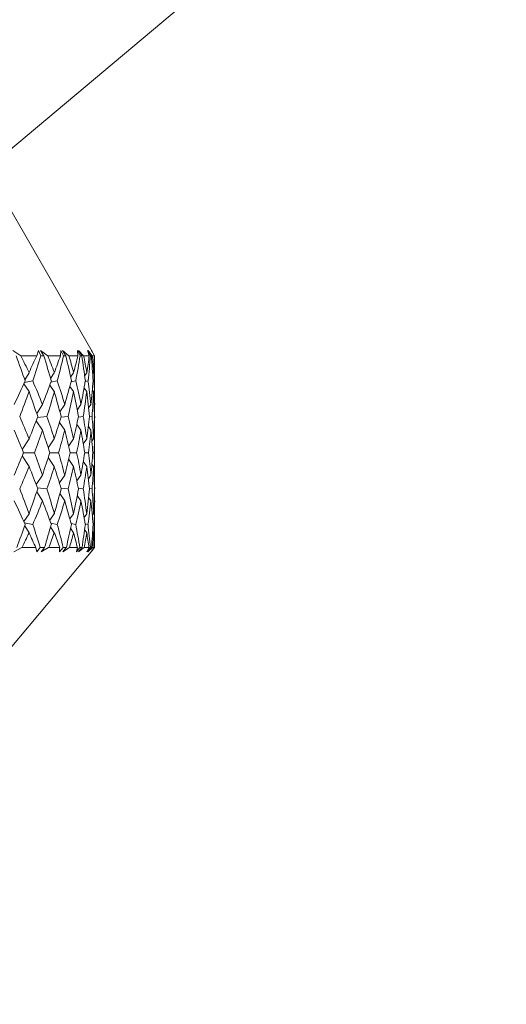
# Model space of a CAD drawing. Header units: inches. Extents: x -3.6 to 22.2, y -7.8 to 16.7.
# Tile 8 of 127: x 0.228 to 0.723, y -1.07 to -0.07. Entities that reach past the tile are written whole.
import ezdxf

# ---------------------------------------------------------------- set-up
doc = ezdxf.new("R2010")
doc.units = ezdxf.units.IN
doc.header["$MEASUREMENT"] = 0

msp = doc.modelspace()

# ---------------------------------------------------------------- linework, layer by layer
at = {"color": 7, "linetype": 'Continuous', "lineweight": 15}
for p, q in [((0.1921, -0.2244), (0.7231, 0.2212)), ((0.3021, -0.4071), (0.1966, -0.2244)), ((0.2296, -0.4114), (0.2213, -0.4059)), ((0.2457, -0.4114), (0.2475, -0.4059)), ((0.25, -0.4114), (0.2475, -0.4059)), ((0.257, -0.4114), (0.2496, -0.4059)), ((0.253, -0.4114), (0.2496, -0.4059)), ((0.2698, -0.4114), (0.2703, -0.4059)), ((0.273, -0.4114), (0.2703, -0.4059)), ((0.2783, -0.4114), (0.2719, -0.4059)), ((0.2753, -0.4114), (0.2719, -0.4059)), ((0.2899, -0.4114), (0.287, -0.4059)), ((0.2876, -0.4114), (0.287, -0.4059)), ((0.2934, -0.4114), (0.2881, -0.4059)), ((0.2914, -0.4114), (0.2881, -0.4059)), ((0.3004, -0.4114), (0.2974, -0.4059)), ((0.2991, -0.4114), (0.2974, -0.4059)), ((0.3022, -0.4114), (0.2979, -0.4059)), ((0.3012, -0.4114), (0.2979, -0.4059)), ((0.3045, -0.4114), (0.3013, -0.4059)), ((0.3043, -0.4114), (0.3013, -0.4059)), ((0.3021, -0.4071), (0.3014, -0.4059)), ((0.3046, -0.4114), (0.3014, -0.4059)), ((0.2457, -0.4114), (0.2296, -0.4114)), ((0.253, -0.4114), (0.25, -0.4114)), ((0.2698, -0.4114), (0.257, -0.4114)), ((0.2753, -0.4114), (0.273, -0.4114)), ((0.2876, -0.4114), (0.2783, -0.4114)), ((0.2914, -0.4114), (0.2899, -0.4114)), ((0.2991, -0.4114), (0.2934, -0.4114)), ((0.3012, -0.4114), (0.3004, -0.4114)), ((0.3043, -0.4114), (0.3022, -0.4114)), ((0.3046, -0.4114), (0.3045, -0.4114)), ((0.3046, -0.4556), (0.3046, -0.4133)), ((0.2379, -0.4286), (0.2336, -0.4357)), ((0.2598, -0.4346), (0.2636, -0.4286)), ((0.2802, -0.4333), (0.2832, -0.4286)), ((0.2944, -0.4318), (0.2965, -0.4286)), ((0.3025, -0.4301), (0.3035, -0.4286)), ((0.2379, -0.4478), (0.2326, -0.4401)), ((0.2417, -0.437), (0.2333, -0.4385)), ((0.2601, -0.4382), (0.2666, -0.437)), ((0.2807, -0.438), (0.2853, -0.437)), ((0.295, -0.4376), (0.2978, -0.437)), ((0.3029, -0.4373), (0.3039, -0.437)), ((0.2589, -0.4413), (0.2636, -0.4478)), ((0.2794, -0.4426), (0.2832, -0.4478)), ((0.2938, -0.4442), (0.2965, -0.4478)), ((0.3022, -0.4461), (0.3035, -0.4478)), ((0.2515, -0.461), (0.2457, -0.4701)), ((0.2693, -0.4684), (0.2742, -0.461)), ((0.2869, -0.4666), (0.2907, -0.461)), ((0.2985, -0.4644), (0.3008, -0.461)), ((0.304, -0.4618), (0.3046, -0.461)), ((0.2515, -0.487), (0.2451, -0.4776)), ((0.256, -0.4732), (0.2464, -0.4741)), ((0.2687, -0.4793), (0.2742, -0.487)), ((0.2703, -0.4739), (0.2776, -0.4732)), ((0.2881, -0.4737), (0.2929, -0.4732)), ((0.2994, -0.4735), (0.302, -0.4732)), ((0.3044, -0.4732), (0.3045, -0.4732)), ((0.2865, -0.4812), (0.2907, -0.487)), ((0.2982, -0.4834), (0.3008, -0.487)), ((0.3039, -0.4862), (0.3046, -0.487)), ((0.2309, -0.5066), (0.2379, -0.4958)), ((0.2575, -0.5049), (0.2636, -0.4958)), ((0.2782, -0.503), (0.2832, -0.4958)), ((0.293, -0.5008), (0.2965, -0.4958)), ((0.3018, -0.4982), (0.3035, -0.4958)), ((0.3046, -0.5266), (0.3046, -0.4932)), ((0.2322, -0.5099), (0.2434, -0.5099)), ((0.2591, -0.5099), (0.2679, -0.5099)), ((0.2799, -0.5099), (0.2863, -0.5099)), ((0.2944, -0.5099), (0.2984, -0.5099)), ((0.3026, -0.5099), (0.3041, -0.5099)), ((0.2309, -0.5132), (0.2379, -0.5241)), ((0.2575, -0.5149), (0.2636, -0.5241)), ((0.2782, -0.5168), (0.2832, -0.5241)), ((0.293, -0.519), (0.2965, -0.5241)), ((0.3018, -0.5216), (0.3035, -0.5241)), ((0.2451, -0.5422), (0.2515, -0.5328)), ((0.2742, -0.5328), (0.2687, -0.5406)), ((0.2865, -0.5386), (0.2907, -0.5328)), ((0.2982, -0.5364), (0.3008, -0.5328)), ((0.3039, -0.5337), (0.3046, -0.5328)), ((0.2457, -0.5498), (0.2515, -0.5588)), ((0.2464, -0.5457), (0.256, -0.5466)), ((0.2776, -0.5466), (0.2703, -0.5459)), ((0.2881, -0.5461), (0.2929, -0.5466)), ((0.2994, -0.5463), (0.302, -0.5466)), ((0.3044, -0.5466), (0.3045, -0.5466)), ((0.2742, -0.5588), (0.2693, -0.5514)), ((0.2869, -0.5533), (0.2907, -0.5588)), ((0.2985, -0.5554), (0.3008, -0.5588)), ((0.304, -0.5581), (0.3046, -0.5588)), ((0.3046, -0.6064), (0.3046, -0.5642)), ((0.2326, -0.5797), (0.2379, -0.572)), ((0.2589, -0.5785), (0.2636, -0.572)), ((0.2832, -0.572), (0.2794, -0.5772)), ((0.2938, -0.5756), (0.2965, -0.572)), ((0.3022, -0.5737), (0.3035, -0.572)), ((0.2333, -0.5813), (0.2417, -0.5828)), ((0.2336, -0.5841), (0.2379, -0.5912)), ((0.2598, -0.5853), (0.2636, -0.5912)), ((0.2601, -0.5816), (0.2666, -0.5828)), ((0.2832, -0.5912), (0.2802, -0.5865)), ((0.2853, -0.5828), (0.2807, -0.5819)), ((0.2944, -0.588), (0.2965, -0.5912)), ((0.295, -0.5822), (0.2978, -0.5828)), ((0.3025, -0.5898), (0.3035, -0.5912)), ((0.3029, -0.5826), (0.3039, -0.5828)), ((0.2306, -0.6064), (0.2223, -0.6107)), ((0.2448, -0.6064), (0.2306, -0.6064)), ((0.2448, -0.6064), (0.2459, -0.6107)), ((0.2493, -0.6064), (0.2459, -0.6107)), ((0.2536, -0.6064), (0.2493, -0.6064)), ((0.2536, -0.6064), (0.2503, -0.6107)), ((0.2578, -0.6064), (0.2503, -0.6107)), ((0.269, -0.6064), (0.2578, -0.6064)), ((0.2725, -0.6064), (0.269, -0.6107)), ((0.269, -0.6064), (0.269, -0.6107)), ((0.2758, -0.6064), (0.2724, -0.6107)), ((0.2789, -0.6064), (0.2724, -0.6107)), ((0.2758, -0.6064), (0.2725, -0.6064)), ((0.2871, -0.6064), (0.2789, -0.6064)), ((0.2871, -0.6064), (0.286, -0.6107)), ((0.2895, -0.6064), (0.286, -0.6107)), ((0.2917, -0.6064), (0.2882, -0.6107)), ((0.2938, -0.6064), (0.2882, -0.6107)), ((0.2917, -0.6064), (0.2895, -0.6064)), ((0.2989, -0.6064), (0.2938, -0.6064)), ((0.2989, -0.6064), (0.2966, -0.6107)), ((0.3002, -0.6064), (0.2966, -0.6107)), ((0.3014, -0.6064), (0.2978, -0.6107)), ((0.3024, -0.6064), (0.2978, -0.6107)), ((0.3014, -0.6064), (0.3002, -0.6064)), ((0.3009, -0.6108), (0.3046, -0.6064)), ((0.3042, -0.6064), (0.3009, -0.6107)), ((0.3045, -0.6064), (0.3009, -0.6107)), ((0.3042, -0.6064), (0.3024, -0.6064)), ((0.3046, -0.6064), (0.3045, -0.6064)), ((-0.0848, -1.0704), (0.3009, -0.6108))]:
    msp.add_line(p, q, dxfattribs=at)
for centre, major_axis, ratio, start_param, end_param in [((-0.4954, 0.6073), (-0.7803, 1.3821), 0.127537, 3.786879, 3.814544), ((-0.4954, -1.6271), (0.5759, 1.3657), 0.406565, 5.927266, 5.952568), ((-0.4954, -1.6271), (0.797, 1.3851), 0.049602, 5.786001, 5.811304), ((-0.4954, 0.6073), (-0.4609, 1.368), 0.477967, 3.699091, 3.726756), ((-0.4954, 0.6073), (-0.7662, 1.3797), 0.166643, 3.766482, 3.794147), ((-0.4954, -1.6271), (0.6215, 1.3666), 0.368586, 5.923555, 5.948857), ((-0.4954, -1.6271), (0.7906, 1.3839), 0.08853, 5.807997, 5.833299), ((-0.4954, 0.6073), (-0.5228, 1.3661), 0.443276, 3.690739, 3.718404), ((-0.4954, 0.6073), (-0.7481, 1.3771), 0.205846, 3.7474, 3.775065), ((-0.4954, -1.6271), (0.6605, 1.3684), 0.329865, 5.915357, 5.940659), ((-0.4954, -1.6271), (0.7803, 1.3821), 0.127537, 5.829352, 5.854654), ((-0.4954, 0.6073), (-0.5759, 1.3657), 0.406565, 3.688964, 3.716629), ((-0.4954, 0.6073), (-0.7256, 1.3742), 0.24512, 3.730045, 3.75771), ((-0.4954, -1.6271), (0.6936, 1.3709), 0.290758, 5.903533, 5.928835), ((-0.4954, -1.6271), (0.7662, 1.3797), 0.166643, 5.849748, 5.875051), ((-0.4954, 0.6073), (-0.6215, 1.3666), 0.368586, 3.692675, 3.72034), ((-0.4954, 0.6073), (-0.6985, 1.3713), 0.284394, 3.714906, 3.742571), ((-0.4954, -1.6271), (0.7216, 1.3737), 0.251494, 5.888805, 5.914108), ((-0.4954, -1.6271), (0.7481, 1.3771), 0.205846, 5.86883, 5.894133), ((-0.4954, 0.6073), (-0.6605, 1.3684), 0.329865, 3.700873, 3.728538), ((-0.4954, -1.6271), (0.797, 1.3851), 0.049602, 5.741121, 5.774069), ((-0.4954, -1.6271), (0.5759, 1.3657), 0.406565, 5.882386, 5.915333), ((-0.4954, -1.6271), (0.7906, 1.3839), 0.08853, 5.763117, 5.796064), ((-0.4954, -1.6271), (0.6215, 1.3666), 0.368586, 5.878675, 5.911622), ((-0.4954, -1.6271), (0.7803, 1.3821), 0.127537, 5.784472, 5.817419), ((-0.4954, -1.6271), (0.6605, 1.3684), 0.329865, 5.870477, 5.903424), ((-0.4954, -1.6271), (0.7662, 1.3797), 0.166643, 5.804868, 5.837816), ((-0.4954, -1.6271), (0.6936, 1.3709), 0.290758, 5.858653, 5.8916), ((-0.4954, -1.6271), (0.7481, 1.3771), 0.205846, 5.82395, 5.856898), ((-0.4954, -1.6271), (0.7216, 1.3737), 0.251494, 5.843925, 5.876873), ((-0.4954, 0.6073), (-0.4609, 1.368), 0.477967, 3.658367, 3.687159), ((-0.4954, 0.6073), (-0.7803, 1.3821), 0.127537, 3.746154, 3.774946), ((-0.4954, 0.6073), (-0.5228, 1.3661), 0.443276, 3.650014, 3.678806), ((-0.4954, 0.6073), (-0.7662, 1.3797), 0.166643, 3.725757, 3.754549), ((-0.4954, 0.6073), (-0.5759, 1.3657), 0.406565, 3.64824, 3.677032), ((-0.4954, 0.6073), (-0.7481, 1.3771), 0.205846, 3.706675, 3.735467), ((-0.4954, 0.6073), (-0.6215, 1.3666), 0.368586, 3.651951, 3.680743), ((-0.4954, 0.6073), (-0.7256, 1.3742), 0.24512, 3.689321, 3.718113), ((-0.4954, 0.6073), (-0.6605, 1.3684), 0.329865, 3.660148, 3.688941), ((-0.4954, 0.6073), (-0.6985, 1.3713), 0.284394, 3.674182, 3.702974), ((-0.4954, -1.6271), (0.7256, 1.3742), 0.24512, 5.841305, 5.848585), ((-0.4954, 0.6073), (-0.6936, 1.3709), 0.290758, 3.671972, 3.685608), ((-0.4954, -1.6271), (0.5228, 1.3661), 0.443276, 5.835731, 5.864524), ((-0.4954, -1.6271), (0.7906, 1.3839), 0.08853, 5.718237, 5.747029), ((-0.4954, -1.6271), (0.5759, 1.3657), 0.406565, 5.837506, 5.866298), ((-0.4954, -1.6271), (0.7803, 1.3821), 0.127537, 5.739592, 5.768384), ((-0.4954, -1.6271), (0.6215, 1.3666), 0.368586, 5.833795, 5.862587), ((-0.4954, -1.6271), (0.7662, 1.3797), 0.166643, 5.759988, 5.788781), ((-0.4954, -1.6271), (0.6605, 1.3684), 0.329865, 5.825597, 5.854389), ((-0.4954, -1.6271), (0.7481, 1.3771), 0.205846, 5.77907, 5.807863), ((-0.4954, -1.6271), (0.6936, 1.3709), 0.290758, 5.813773, 5.842565), ((-0.4954, -1.6271), (0.7256, 1.3742), 0.24512, 5.796425, 5.825217), ((-0.4954, -1.6271), (0.7216, 1.3737), 0.251494, 5.810503, 5.827838), ((-0.4954, 0.6073), (-0.7906, 1.3839), 0.08853, 3.724004, 3.751421), ((-0.4954, 0.6073), (-0.5228, 1.3661), 0.443276, 3.606509, 3.633926), ((-0.4954, 0.6073), (-0.7803, 1.3821), 0.127537, 3.702649, 3.730066), ((-0.4954, 0.6073), (-0.5759, 1.3657), 0.406565, 3.604735, 3.632152), ((-0.4954, 0.6073), (-0.7662, 1.3797), 0.166643, 3.682252, 3.709669), ((-0.4954, 0.6073), (-0.6215, 1.3666), 0.368586, 3.608446, 3.635863), ((-0.4954, 0.6073), (-0.7481, 1.3771), 0.205846, 3.66317, 3.690587), ((-0.4954, 0.6073), (-0.6605, 1.3684), 0.329865, 3.616644, 3.644061), ((-0.4954, 0.6073), (-0.7256, 1.3742), 0.24512, 3.645816, 3.673233), ((-0.4954, 0.6073), (-0.6936, 1.3709), 0.290758, 3.628468, 3.655885), ((-0.4954, 0.6073), (-0.6985, 1.3713), 0.284394, 3.650813, 3.658094), ((-0.4954, -1.6271), (0.7906, 1.3839), 0.08853, 5.673357, 5.700774), ((-0.4954, -1.6271), (0.5228, 1.3661), 0.443276, 5.790852, 5.818268), ((-0.4954, -1.6271), (0.7803, 1.3821), 0.127537, 5.694712, 5.722129), ((-0.4954, -1.6271), (0.5759, 1.3657), 0.406565, 5.792626, 5.820043), ((-0.4954, -1.6271), (0.7662, 1.3797), 0.166643, 5.715109, 5.742526), ((-0.4954, -1.6271), (0.6215, 1.3666), 0.368586, 5.788915, 5.816332), ((-0.4954, -1.6271), (0.7481, 1.3771), 0.205846, 5.734191, 5.761608), ((-0.4954, -1.6271), (0.6605, 1.3684), 0.329865, 5.780717, 5.808134), ((-0.4954, -1.6271), (0.7256, 1.3742), 0.24512, 5.751545, 5.778962), ((-0.4954, -1.6271), (0.6936, 1.3709), 0.290758, 5.768893, 5.79631), ((-0.4954, 0.6073), (-0.5228, 1.3661), 0.443276, 3.560254, 3.589047), ((-0.4954, 0.6073), (-0.7906, 1.3839), 0.08853, 3.677749, 3.706541), ((-0.4954, 0.6073), (-0.5759, 1.3657), 0.406565, 3.55848, 3.587272), ((-0.4954, 0.6073), (-0.7803, 1.3821), 0.127537, 3.656394, 3.685186), ((-0.4954, 0.6073), (-0.6215, 1.3666), 0.368586, 3.562191, 3.590983), ((-0.4954, 0.6073), (-0.7662, 1.3797), 0.166643, 3.635997, 3.66479), ((-0.4954, 0.6073), (-0.6605, 1.3684), 0.329865, 3.570389, 3.599181), ((-0.4954, 0.6073), (-0.7481, 1.3771), 0.205846, 3.616915, 3.645708), ((-0.4954, 0.6073), (-0.6936, 1.3709), 0.290758, 3.582213, 3.611005), ((-0.4954, 0.6073), (-0.7256, 1.3742), 0.24512, 3.599561, 3.628353), ((-0.4954, -1.6271), (0.6985, 1.3713), 0.284394, 5.766684, 5.773965), ((-0.4954, 0.6073), (-0.7216, 1.3737), 0.251494, 3.59694, 3.614275), ((-0.4954, -1.6271), (0.4609, 1.368), 0.477967, 5.737619, 5.766411), ((-0.4954, -1.6271), (0.7803, 1.3821), 0.127537, 5.649832, 5.678624), ((-0.4954, -1.6271), (0.5228, 1.3661), 0.443276, 5.745972, 5.774764), ((-0.4954, -1.6271), (0.7662, 1.3797), 0.166643, 5.670229, 5.699021), ((-0.4954, -1.6271), (0.5759, 1.3657), 0.406565, 5.747746, 5.776538), ((-0.4954, -1.6271), (0.7481, 1.3771), 0.205846, 5.689311, 5.718103), ((-0.4954, -1.6271), (0.6215, 1.3666), 0.368586, 5.744035, 5.772827), ((-0.4954, -1.6271), (0.7256, 1.3742), 0.24512, 5.706665, 5.735457), ((-0.4954, -1.6271), (0.6605, 1.3684), 0.329865, 5.735837, 5.764629), ((-0.4954, -1.6271), (0.6985, 1.3713), 0.284394, 5.721804, 5.750596), ((-0.4954, -1.6271), (0.6936, 1.3709), 0.290758, 5.73917, 5.752805), ((-0.4954, 0.6073), (-0.797, 1.3851), 0.049602, 3.650709, 3.683657), ((-0.4954, 0.6073), (-0.5759, 1.3657), 0.406565, 3.509445, 3.542392), ((-0.4954, 0.6073), (-0.7906, 1.3839), 0.08853, 3.628713, 3.661661), ((-0.4954, 0.6073), (-0.6215, 1.3666), 0.368586, 3.513156, 3.546103), ((-0.4954, 0.6073), (-0.7803, 1.3821), 0.127537, 3.607359, 3.640306), ((-0.4954, 0.6073), (-0.6605, 1.3684), 0.329865, 3.521354, 3.554301), ((-0.4954, 0.6073), (-0.7662, 1.3797), 0.166643, 3.586962, 3.61991), ((-0.4954, 0.6073), (-0.6936, 1.3709), 0.290758, 3.533178, 3.566125), ((-0.4954, 0.6073), (-0.7481, 1.3771), 0.205846, 3.56788, 3.600828), ((-0.4954, 0.6073), (-0.7216, 1.3737), 0.251494, 3.547905, 3.580853), ((-0.4954, 0.6073), (-0.7256, 1.3742), 0.24512, 3.576193, 3.583473), ((-0.4954, -1.6271), (0.7803, 1.3821), 0.127537, 5.612383, 5.637899), ((-0.4954, -1.6271), (0.4609, 1.368), 0.477967, 5.70017, 5.725687), ((-0.4954, -1.6271), (0.7662, 1.3797), 0.166643, 5.63278, 5.658296), ((-0.4954, -1.6271), (0.5228, 1.3661), 0.443276, 5.708523, 5.734039), ((-0.4954, -1.6271), (0.7481, 1.3771), 0.205846, 5.651862, 5.677378), ((-0.4954, -1.6271), (0.5759, 1.3657), 0.406565, 5.710297, 5.735814), ((-0.4954, -1.6271), (0.7256, 1.3742), 0.24512, 5.669216, 5.694733), ((-0.4954, -1.6271), (0.6215, 1.3666), 0.368586, 5.706586, 5.732103), ((-0.4954, -1.6271), (0.6985, 1.3713), 0.284394, 5.684355, 5.709872), ((-0.4954, -1.6271), (0.6605, 1.3684), 0.329865, 5.698389, 5.723905), ((-0.4954, 0.6073), (-0.5759, 1.3657), 0.406565, 3.475234, 3.497512), ((-0.4954, 0.6073), (-0.797, 1.3851), 0.049602, 3.616498, 3.638777), ((-0.4954, 0.6073), (-0.6215, 1.3666), 0.368586, 3.478945, 3.501223), ((-0.4954, 0.6073), (-0.7906, 1.3839), 0.08853, 3.594502, 3.616781), ((-0.4954, 0.6073), (-0.6605, 1.3684), 0.329865, 3.487142, 3.509421), ((-0.4954, 0.6073), (-0.7803, 1.3821), 0.127537, 3.573148, 3.595426), ((-0.4954, 0.6073), (-0.6936, 1.3709), 0.290758, 3.498966, 3.521245), ((-0.4954, 0.6073), (-0.7662, 1.3797), 0.166643, 3.552751, 3.57503), ((-0.4954, 0.6073), (-0.7216, 1.3737), 0.251494, 3.513694, 3.535973), ((-0.4954, 0.6073), (-0.7481, 1.3771), 0.205846, 3.533669, 3.555948)]:
    msp.add_ellipse(centre, major_axis=major_axis, ratio=ratio, start_param=start_param, end_param=end_param, dxfattribs=at)

doc.saveas('drawing.dxf')
